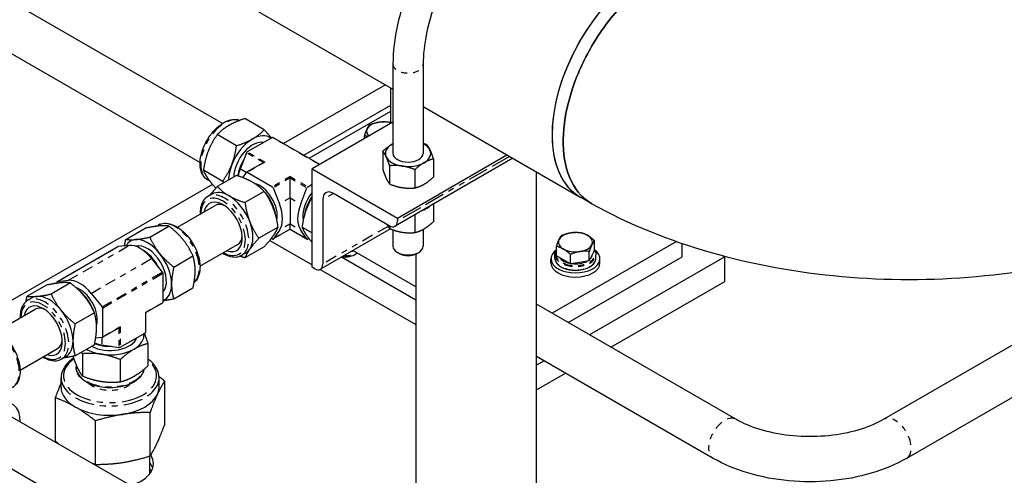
# Model space of a CAD drawing. Header units: inches. Extents: x 3 to 360, y 8 to 227.
# Tile 47 of 98: x 87 to 103, y 118 to 126. Entities that reach past the tile are written whole.
import ezdxf

# ---------------------------------------------------------------- set-up
doc = ezdxf.new("R2010")
doc.units = ezdxf.units.IN
doc.header["$LTSCALE"] = 10.666667
doc.header["$MEASUREMENT"] = 0
doc.linetypes.add('DOUBLE_DASH_DOUBLE_DOT', pattern=[0.74, 0.24, -0.06, 0.24, -0.06, 0.01, -0.06, 0.01, -0.06])
doc.layers.get('0').update_dxf_attribs({"lineweight": 25})
doc.layers.add('PHANTOM', color=7, linetype='DOUBLE_DASH_DOUBLE_DOT', lineweight=25)

msp = doc.modelspace()

# ---------------------------------------------------------------- linework, layer by layer
for p, q in [((86.123, 126.685), (90.433, 124.197)), ((89.903, 126.7), (93.256, 124.764)), ((85.373, 126.252), (90.058, 123.547)), ((93.256, 125.177), (93.256, 123.697)), ((93.756, 125.177), (93.756, 123.697)), ((93.131, 124.836), (91.443, 123.862)), ((93.22, 124.195), (93.22, 124.785)), ((91.778, 123.669), (93.22, 124.501)), ((91.867, 123.618), (93.22, 124.399)), ((93.756, 124.475), (96.359, 122.973)), ((91.121, 124.091), (90.802, 124.275)), ((93.256, 124.216), (91.915, 123.442)), ((90.662, 123.826), (90.343, 124.01)), ((91.256, 123.963), (90.838, 123.722)), ((92.043, 123.515), (91.266, 123.964)), ((92.785, 123.943), (92.785, 123.992)), ((90.826, 123.707), (90.722, 123.438)), ((93.088, 123.734), (93.088, 123.432)), ((95.243, 123.617), (93.29, 122.489)), ((93.33, 122.625), (95.145, 123.673)), ((93.925, 123.605), (93.925, 123.302)), ((90.432, 123.234), (90.113, 123.418)), ((91.112, 123.548), (90.828, 123.385)), ((91.915, 121.809), (91.915, 123.442)), ((91.915, 123.442), (93.33, 122.625)), ((93.2, 123.493), (93.2, 123.19)), ((93.618, 123.428), (93.618, 123.125)), ((90.22, 123.237), (90.186, 123.257)), ((90.662, 123.331), (90.343, 123.147)), ((90.765, 123.295), (90.826, 123.383)), ((90.838, 123.384), (91.256, 123.143)), ((91.549, 123.312), (91.549, 123.29)), ((91.549, 122.96), (91.549, 123.29)), ((95.636, 114.557), (95.636, 123.39)), ((90.265, 123.181), (85.475, 120.416)), ((91.268, 123.127), (91.373, 122.858)), ((91.726, 122.858), (91.83, 123.127)), ((91.843, 123.143), (91.915, 123.185)), ((90.255, 123.022), (90.186, 122.982)), ((91.121, 123.066), (90.802, 122.882)), ((91.549, 122.96), (91.549, 122.527)), ((92.092, 122.931), (92.092, 121.862)), ((93.195, 122.498), (92.269, 123.033)), ((96.547, 122.865), (96.361, 122.971)), ((89.681, 122.474), (90.305, 122.834)), ((93.925, 122.855), (93.925, 122.561)), ((93.33, 122.625), (93.33, 122.576)), ((93.618, 122.679), (93.618, 122.384)), ((88.825, 122.271), (89.145, 122.455)), ((89.223, 122.307), (89.542, 122.491)), ((89.332, 122.488), (89.366, 122.508)), ((91.351, 122.474), (91.031, 122.29)), ((91.549, 122.438), (91.549, 122.527)), ((91.549, 122.438), (91.549, 122.438)), ((91.748, 122.474), (91.915, 122.378)), ((93.213, 122.444), (92.053, 121.775)), ((93.2, 122.496), (93.2, 122.449)), ((106.969, 122.502), (101.395, 119.284)), ((91.256, 122.275), (91.238, 122.286)), ((91.549, 122.438), (91.266, 122.274)), ((91.373, 122.425), (91.268, 122.276)), ((91.549, 122.438), (91.833, 122.274)), ((91.83, 122.276), (91.726, 122.425)), ((91.861, 122.286), (91.843, 122.275)), ((93.256, 122.428), (93.256, 122.156)), ((93.756, 122.437), (93.756, 122.156)), ((87.692, 121.574), (88.696, 122.153)), ((88.879, 122.17), (88.699, 122.154)), ((90.056, 121.824), (90.68, 122.184)), ((91.121, 122.148), (90.802, 121.963)), ((91.213, 122.254), (91.915, 121.848)), ((97.958, 122.235), (95.894, 121.044)), ((95.967, 121.997), (95.967, 122.155)), ((96.595, 122.094), (96.595, 122.252)), ((98.048, 121.981), (98.048, 122.204)), ((89.436, 121.729), (89.255, 121.953)), ((89.621, 121.812), (89.94, 121.996)), ((90.818, 122.047), (90.749, 122.007)), ((93.636, 121.263), (92.401, 121.976)), ((93.636, 121.481), (92.59, 122.085)), ((93.365, 122.033), (93.33, 122.053)), ((93.636, 122.027), (93.636, 114.557)), ((93.648, 122.033), (93.683, 122.053)), ((95.875, 121.879), (95.875, 121.949)), ((95.941, 121.958), (95.941, 122.016)), ((96.082, 121.93), (95.967, 121.997)), ((96.159, 120.891), (98.048, 121.981)), ((96.197, 121.864), (96.197, 122.022)), ((96.511, 121.913), (96.511, 122.071)), ((96.553, 122.003), (96.511, 121.913)), ((98.756, 121.981), (96.513, 120.687)), ((96.595, 122.094), (96.553, 122.003)), ((96.621, 121.958), (96.621, 122.016)), ((96.687, 121.879), (96.687, 121.949)), ((98.724, 122), (98.756, 121.981)), ((98.756, 121.573), (98.756, 121.981)), ((107.662, 122.036), (101.77, 118.635)), ((91.958, 121.784), (91.915, 121.809)), ((96.197, 121.864), (96.082, 121.93)), ((96.354, 121.888), (96.197, 121.864)), ((96.511, 121.913), (96.354, 121.888)), ((89.443, 121.228), (89.443, 121.71)), ((92.047, 121.772), (93.636, 120.855)), ((87.51, 121.511), (87.19, 121.327)), ((87.907, 121.547), (87.588, 121.363)), ((87.688, 121.543), (87.688, 121.564)), ((87.695, 121.574), (87.875, 121.591)), ((89.621, 121.281), (89.94, 121.466)), ((96.866, 120.482), (98.756, 121.573)), ((87.271, 121.299), (87.202, 121.259)), ((88.251, 121.374), (88.432, 121.149)), ((89.155, 121.056), (89.439, 121.219)), ((98.942, 119.284), (95.636, 121.193)), ((86.697, 120.751), (87.321, 121.111)), ((88.305, 121.052), (87.986, 120.868)), ((88.439, 121.131), (88.439, 120.649)), ((89.155, 121.056), (89.15, 121.059)), ((89.155, 121.056), (89.155, 120.728)), ((88.718, 120.803), (88.435, 120.64)), ((88.732, 120.479), (89.15, 120.72)), ((88.305, 120.522), (87.986, 120.337)), ((88.432, 120.639), (88.326, 120.629)), ((88.428, 120.52), (88.713, 120.476)), ((89.193, 120.54), (89.193, 120.171)), ((87.072, 120.101), (87.696, 120.461)), ((87.834, 120.325), (87.765, 120.285)), ((88.106, 120.372), (88.106, 120.003)), ((98.567, 118.635), (95.636, 120.327)), ((88.003, 120.187), (88.003, 120.147)), ((88.733, 120.275), (88.733, 119.906)), ((95.763, 120.254), (95.636, 120.181)), ((95.636, 119.772), (96.116, 120.049)), ((87.753, 119.819), (87.753, 119.973)), ((89.378, 119.819), (89.378, 119.973)), ((89.471, 119.198), (89.471, 119.921)), ((87.659, 118.918), (87.659, 119.641)), ((86.826, 119.388), (89.525, 117.83)), ((89.229, 118.675), (89.229, 119.398)), ((88.322, 118.535), (88.322, 119.258)), ((86.451, 118.739), (89.15, 117.18)), ((89.223, 118.38), (89.223, 118.673))]:
    msp.add_line(p, q)
for centre, major_axis, start_param, end_param in [((97.484, 124.921), (-1.125, -1.949), 3.145344, 6.285518), ((97.484, 124.921), (1.125, 1.949), 0.003752, 2.356194), ((93.099, 124.061), (-0.281, 0), 6.021386, 6.787822), ((93.099, 124.061), (-0.281, 0), 4.974188, 6.021386), ((93.099, 124.061), (-0.281, 0), 4.266813, 4.974188), ((90.927, 123.478), (-0.281, -0.487), 3.926991, 4.974188), ((90.927, 123.478), (0.281, 0.487), 6.195181, 7.068583), ((91.256, 123.947), (0.01, 0.0173), 0, 0.785398), ((97.484, 124.921), (-1.125, -1.949), 5.497787, 6.285518), ((90.932, 123.475), (0.224, 0.388), 0.180677, 2.323211), ((93.506, 123.697), (-0.375, 0), 5.497787, 6.544985), ((93.506, 123.697), (-0.375, 0), 5.442117, 5.497787), ((93.506, 123.697), (0.375, 0), 0.261799, 0.841069), ((93.506, 123.697), (0.375, 0), 5.497787, 6.544985), ((90.994, 123.44), (0.225, 0.391), 1.518938, 2.174157), ((90.838, 123.706), (-0.01, -0.0173), 3.926991, 4.974188), ((93.506, 123.697), (-0.375, 0), 0.261799, 1.308997), ((93.506, 123.697), (0.25, 0), 3.141593, 6.283185), ((90.927, 123.478), (-0.281, -0.487), 4.974188, 5.484881), ((91.047, 123.409), (-0.266, -0.46), 4.974188, 5.212157), ((91.132, 123.537), (-0.0283, 0), 4.712389, 5.497787), ((93.506, 123.697), (0.375, 0), 4.45059, 5.497787), ((90.838, 123.367), (-0.01, 0.0173), 5.497787, 6.544985), ((91.047, 122.829), (0.205, -0.356), 0.558161, 2.664866), ((91.256, 123.126), (0.01, -0.0173), 1.308997, 2.356194), ((91.843, 123.126), (0.01, 0.0173), 0.785398, 1.832596), ((90.439, 122.478), (-0.225, 0.39), 2.555907, 6.868871), ((90.537, 122.535), (-0.281, 0.487), 5.497787, 6.283185), ((90.537, 122.535), (-0.281, 0.487), 4.45059, 5.497787), ((90.994, 122.799), (-0.225, 0.391), 4.093382, 5.061017), ((92.051, 122.829), (0.205, 0.356), 1.272428, 2.583432), ((92.104, 122.799), (-0.225, -0.391), 4.560908, 5.331396), ((92.269, 122.829), (-0.125, 0.217), 5.497787, 7.068583), ((90.492, 122.509), (-0.187, 0.325), 5.593368, 6.283185), ((91.047, 122.829), (0.266, -0.46), 0.261799, 1.308997), ((92.051, 122.829), (-0.266, -0.46), 4.974188, 6.021386), ((90.537, 122.535), (0.281, -0.487), 0.261799, 1.308997), ((93.195, 122.654), (0.095, -0.165), 5.497787, 7.068583), ((89.188, 121.756), (-0.281, 0.487), 4.974188, 6.021386), ((90.492, 122.509), (0.187, -0.325), 0, 0.689817), ((91.256, 122.291), (0.01, -0.0173), 5.497787, 6.544985), ((91.843, 122.291), (-0.01, -0.0173), 6.021386, 7.068583), ((96.281, 122.224), (-0.281, 0), 4.974188, 6.021386), ((96.281, 122.224), (-0.281, 0), 3.926991, 4.974188), ((96.281, 122.224), (0.281, 0), 6.021386, 7.068583), ((88.706, 122.136), (-0.01, 0.0173), 6.021386, 6.283185), ((89.188, 121.756), (-0.281, 0.487), 6.021386, 6.606184), ((89.067, 121.686), (-0.266, 0.46), 4.974188, 6.021386), ((89.182, 121.753), (0.224, -0.388), 0.180677, 3.002878), ((93.506, 122.156), (0.25, 0), 3.141593, 6.283185), ((96.281, 122.224), (-0.281, 0), 6.021386, 7.068583), ((96.281, 122.224), (0.281, 0), 4.974188, 6.021386), ((89.12, 121.717), (0.225, -0.391), 1.518938, 2.354686), ((89.188, 121.756), (-0.281, 0.487), 3.926991, 4.974188), ((90.537, 122.535), (0.281, -0.487), 0, 0.261799), ((92.659, 122.478), (-0.225, -0.39), 0.508029, 0.585686), ((93.506, 122.115), (0.2, 0), 3.926991, 5.497787), ((96.281, 121.949), (0.406, 0), 2.454875, 6.969903), ((96.281, 122.026), (-0.281, 0), 0.366842, 1.203954), ((96.281, 122.224), (0.281, 0), 3.926991, 4.974188), ((96.281, 122.026), (0.281, 0), 5.769337, 6.273435), ((91.958, 121.939), (0.095, -0.165), 5.497787, 7.068583), ((96.281, 121.879), (0.406, 0), 3.141593, 6.283185), ((96.281, 122.026), (0.281, 0), 4.483652, 5.464725), ((89.429, 121.719), (-0.01, 0.0173), 3.926991, 4.974188), ((87.702, 121.556), (-0.01, 0.0173), 6.021386, 7.068583), ((88.063, 121.107), (-0.266, 0.46), 4.974188, 6.021386), ((88.063, 121.107), (0.205, -0.356), 0.476726, 2.583432), ((89.188, 121.756), (0.281, -0.487), 6.195181, 7.068583), ((87.553, 120.812), (-0.281, 0.487), 6.021386, 6.283185), ((87.553, 120.812), (-0.281, 0.487), 4.974188, 6.021386), ((88.01, 121.076), (-0.225, 0.391), 4.363761, 5.331396), ((87.455, 120.755), (-0.225, 0.39), 2.555907, 6.868871), ((87.508, 120.786), (-0.187, 0.325), 5.593368, 6.283185), ((88.425, 121.139), (0.01, -0.0173), 0.785398, 1.832596), ((89.429, 121.237), (0.01, -0.0173), 0, 0.785398), ((87.553, 120.812), (-0.281, 0.487), 3.926991, 4.974188), ((88.718, 120.826), (0.0141, 0.0245), 3.926991, 4.712389), ((88.425, 120.657), (0.01, -0.0173), 6.021386, 7.068583), ((88.565, 120.678), (0.562, 0), 5.497787, 6.37119), ((89.135, 120.728), (0.02, 0), 5.497787, 6.283185), ((87.508, 120.786), (0.187, -0.325), 0, 0.689817), ((87.553, 120.812), (0.281, -0.487), 0, 0.785398), ((88.565, 120.684), (0.448, 0), 3.959974, 6.102509), ((88.565, 120.756), (-0.451, 0), 0.967436, 1.622654), ((88.565, 120.817), (0.531, 0), 4.212621, 4.45059), ((88.718, 120.487), (0.02, 0), 4.45059, 5.497787), ((88.565, 120.678), (0.562, 0), 3.939897, 4.45059), ((88.565, 120.678), (0.562, 0), 4.45059, 5.497787), ((88.565, 119.819), (-0.813, 0), 0, 0.785398), ((88.565, 119.819), (0.812, 0), 4.974188, 6.021386), ((88.565, 119.819), (0.812, 0), 6.021386, 6.283185), ((88.565, 119.819), (0.812, 0), 3.926991, 4.974188), ((88.565, 118.548), (0.719, 0), 5.214979, 6.637902), ((88.565, 118.394), (0.719, 0), 0.185525, 0.415827)]:
    msp.add_ellipse(centre, major_axis=major_axis, ratio=0.57735, start_param=start_param, end_param=end_param)
for points, knots in [([(97.251, 127.654), (97.233, 127.746), (97.209, 127.834), (97.105, 128.118), (96.995, 128.295), (96.72, 128.551), (96.564, 128.638), (96.225, 128.733), (96.042, 128.741), (95.65, 128.684), (95.439, 128.61), (95.013, 128.385), (94.798, 128.229), (94.392, 127.854), (94.202, 127.635), (93.865, 127.159), (93.718, 126.902), (93.48, 126.372), (93.389, 126.1), (93.282, 125.608), (93.256, 125.387), (93.256, 125.177)], [0.201313, 0.201313, 0.201313, 0.201313, 0.335233, 0.335233, 0.653322, 0.653322, 0.932379, 0.932379, 1.212807, 1.212807, 1.528387, 1.528387, 1.863088, 1.863088, 2.197497, 2.197497, 2.529747, 2.529747, 2.862052, 2.862052, 3.141593, 3.141593, 3.141593, 3.141593]), ([(96.399, 128.146), (96.34, 128.18), (96.276, 128.204), (96.071, 128.242), (95.912, 128.23), (95.584, 128.125), (95.423, 128.045), (95.101, 127.827), (94.939, 127.688), (94.63, 127.364), (94.483, 127.178), (94.222, 126.776), (94.108, 126.56), (93.924, 126.124), (93.855, 125.903), (93.775, 125.511), (93.756, 125.337), (93.756, 125.177)], [0.785398, 0.785398, 0.785398, 0.785398, 0.986429, 0.986429, 1.353082, 1.353082, 1.657473, 1.657473, 1.959389, 1.959389, 2.264674, 2.264674, 2.571887, 2.571887, 2.878596, 2.878596, 3.141593, 3.141593, 3.141593, 3.141593]), ([(96.554, 122.861), (96.487, 122.899), (96.425, 122.947), (96.248, 123.134), (96.16, 123.313), (96.073, 123.726), (96.067, 123.955), (96.131, 124.448), (96.201, 124.713), (96.406, 125.225), (96.538, 125.473), (96.843, 125.925), (97.016, 126.129), (97.351, 126.443), (97.51, 126.562), (97.669, 126.654), (97.828, 126.746), (97.987, 126.81), (98.322, 126.884), (98.495, 126.88), (98.691, 126.816), (98.734, 126.798), (98.774, 126.776)], [-28.905007, -28.905007, -28.905007, -28.905007, -27.96705, -27.96705, -25.860951, -25.860951, -23.902752, -23.902752, -21.898851, -21.898851, -19.964957, -19.964957, -18.06363, -18.06363, -16.488655, -16.488655, -16.488655, -14.91368, -14.91368, -13.011339, -13.011339, -12.445232, -12.445232, -12.445232, -12.445232]), ([(98.774, 126.776), (98.734, 126.798), (98.691, 126.816), (98.495, 126.88), (98.322, 126.884), (97.987, 126.81), (97.828, 126.746), (97.669, 126.654), (97.51, 126.562), (97.351, 126.443), (97.016, 126.129), (96.843, 125.925), (96.538, 125.473), (96.406, 125.225), (96.201, 124.713), (96.131, 124.448), (96.067, 123.955), (96.073, 123.726), (96.16, 123.313), (96.248, 123.134), (96.425, 122.947), (96.487, 122.899), (96.554, 122.861)], [12.445232, 12.445232, 12.445232, 12.445232, 13.011339, 13.011339, 14.91368, 14.91368, 16.488655, 16.488655, 16.488655, 18.06363, 18.06363, 19.964957, 19.964957, 21.898851, 21.898851, 23.902752, 23.902752, 25.860951, 25.860951, 27.96705, 27.96705, 28.905007, 28.905007, 28.905007, 28.905007]), ([(90.186, 123.257), (90.156, 123.274), (90.13, 123.299), (90.089, 123.361), (90.074, 123.4), (90.057, 123.487), (90.056, 123.537), (90.066, 123.643), (90.079, 123.698), (90.117, 123.809), (90.142, 123.864), (90.202, 123.968), (90.237, 124.016), (90.314, 124.104), (90.355, 124.142), (90.442, 124.205), (90.487, 124.228), (90.575, 124.258), (90.619, 124.264), (90.68, 124.257), (90.699, 124.253), (90.717, 124.246)], [0.785398, 0.785398, 0.785398, 0.785398, 1.066967, 1.066967, 1.368793, 1.368793, 1.696303, 1.696303, 2.028358, 2.028358, 2.3585, 2.3585, 2.687723, 2.687723, 3.017885, 3.017885, 3.349946, 3.349946, 3.677172, 3.677172, 3.83222, 3.83222, 3.83222, 3.83222]), ([(90.186, 122.982), (90.156, 122.964), (90.13, 122.939), (90.089, 122.877), (90.074, 122.839), (90.06, 122.764), (90.057, 122.728), (90.058, 122.691)], [2.3561945, 2.3561945, 2.3561945, 2.3561945, 2.6377633, 2.6377633, 2.9395893, 2.9395893, 3.1772427, 3.1772427, 3.1772427, 3.1772427]), ([(93.749, 122.754), (93.757, 122.757), (93.764, 122.76), (93.806, 122.779), (93.837, 122.798), (93.862, 122.819)], [4.5265954, 4.5265954, 4.5265954, 4.5265954, 4.5926556, 4.5926556, 4.896973, 4.896973, 4.896973, 4.896973]), ([(96.554, 122.861), (97.167, 122.52), (97.832, 122.253), (99.226, 121.854), (99.956, 121.722), (101.439, 121.589), (102.191, 121.589), (103.674, 121.722), (104.403, 121.854), (105.798, 122.253), (106.462, 122.52), (107.075, 122.861)], [0.017965, 0.017965, 0.017965, 0.017965, 0.324938, 0.324938, 0.631912, 0.631912, 0.938885, 0.938885, 1.245858, 1.245858, 1.552831, 1.552831, 1.552831, 1.552831]), ([(89.366, 122.508), (89.396, 122.526), (89.43, 122.535), (89.505, 122.54), (89.545, 122.533), (89.63, 122.505), (89.674, 122.481), (89.76, 122.419), (89.802, 122.38), (89.879, 122.292), (89.914, 122.243), (89.974, 122.139), (89.998, 122.084), (90.036, 121.974), (90.048, 121.919), (90.059, 121.813), (90.057, 121.762), (90.038, 121.671), (90.022, 121.63), (89.986, 121.58), (89.972, 121.566), (89.957, 121.554)], [3.926991, 3.926991, 3.926991, 3.926991, 4.20856, 4.20856, 4.510386, 4.510386, 4.837896, 4.837896, 5.16995, 5.16995, 5.500093, 5.500093, 5.829316, 5.829316, 6.159478, 6.159478, 6.491538, 6.491538, 6.818765, 6.818765, 6.973813, 6.973813, 6.973813, 6.973813]), ([(90.433, 122.042), (90.466, 122.022), (90.498, 122.006), (90.575, 121.98), (90.619, 121.975), (90.692, 121.982), (90.722, 121.992), (90.749, 122.007)], [4.6767389, 4.6767389, 4.6767389, 4.6767389, 4.9207421, 4.9207421, 5.2479688, 5.2479688, 5.4977871, 5.4977871, 5.4977871, 5.4977871]), ([(92.414, 121.983), (92.426, 121.98), (92.438, 121.979), (92.489, 121.976), (92.529, 121.982), (92.602, 122.007), (92.634, 122.022), (92.665, 122.042)], [5.6818583, 5.6818583, 5.6818583, 5.6818583, 5.7793559, 5.7793559, 6.081182, 6.081182, 6.3188354, 6.3188354, 6.3188354, 6.3188354]), ([(95.941, 122.016), (95.941, 122.025), (95.942, 122.035), (95.946, 122.054), (95.95, 122.063), (95.958, 122.079), (95.962, 122.087), (95.967, 122.094)], [5.4977871, 5.4977871, 5.4977871, 5.4977871, 5.6339103, 5.6339103, 5.7700334, 5.7700334, 5.8817789, 5.8817789, 5.8817789, 5.8817789]), ([(95.941, 121.958), (95.941, 121.937), (95.946, 121.917), (95.968, 121.876), (95.984, 121.857), (96.026, 121.823), (96.052, 121.807), (96.111, 121.782), (96.144, 121.773), (96.214, 121.76), (96.25, 121.757), (96.322, 121.757), (96.358, 121.761), (96.427, 121.775), (96.459, 121.786), (96.517, 121.812), (96.543, 121.828), (96.584, 121.864), (96.599, 121.884), (96.617, 121.923), (96.621, 121.941), (96.621, 121.958)], [0.785398, 0.785398, 0.785398, 0.785398, 1.085068, 1.085068, 1.397459, 1.397459, 1.72196, 1.72196, 2.047701, 2.047701, 2.372462, 2.372462, 2.696827, 2.696827, 3.021672, 3.021672, 3.347482, 3.347482, 3.671405, 3.671405, 3.926991, 3.926991, 3.926991, 3.926991]), ([(96.595, 122.094), (96.598, 122.089), (96.602, 122.083), (96.615, 122.058), (96.621, 122.037), (96.621, 122.016)], [1.9716277, 1.9716277, 1.9716277, 1.9716277, 2.0552779, 2.0552779, 2.3561945, 2.3561945, 2.3561945, 2.3561945]), ([(87.202, 121.259), (87.172, 121.242), (87.146, 121.217), (87.105, 121.154), (87.09, 121.116), (87.076, 121.041), (87.073, 121.006), (87.074, 120.969)], [2.3561945, 2.3561945, 2.3561945, 2.3561945, 2.6377633, 2.6377633, 2.9395893, 2.9395893, 3.1772427, 3.1772427, 3.1772427, 3.1772427]), ([(86.414, 120.8), (86.435, 120.809), (86.459, 120.813), (86.521, 120.817), (86.561, 120.811), (86.646, 120.782), (86.69, 120.758), (86.776, 120.696), (86.818, 120.657), (86.895, 120.569), (86.93, 120.52), (86.99, 120.416), (87.014, 120.361), (87.052, 120.251), (87.064, 120.196), (87.075, 120.09), (87.073, 120.039), (87.055, 119.948), (87.038, 119.907), (86.994, 119.848), (86.971, 119.827), (86.944, 119.811)], [0.880169, 0.880169, 0.880169, 0.880169, 1.066967, 1.066967, 1.368793, 1.368793, 1.696303, 1.696303, 2.028358, 2.028358, 2.3585, 2.3585, 2.687723, 2.687723, 3.017885, 3.017885, 3.349946, 3.349946, 3.677172, 3.677172, 3.926991, 3.926991, 3.926991, 3.926991]), ([(87.449, 120.319), (87.482, 120.299), (87.514, 120.283), (87.591, 120.258), (87.635, 120.252), (87.708, 120.26), (87.738, 120.269), (87.765, 120.285)], [4.6767389, 4.6767389, 4.6767389, 4.6767389, 4.9207421, 4.9207421, 5.2479688, 5.2479688, 5.4977871, 5.4977871, 5.4977871, 5.4977871]), ([(87.96, 120.299), (87.936, 120.283), (87.913, 120.266), (87.843, 120.204), (87.805, 120.155), (87.762, 120.06), (87.753, 120.017), (87.753, 119.973)], [3.7352254, 3.7352254, 3.7352254, 3.7352254, 3.8720544, 3.8720544, 4.1974439, 4.1974439, 4.4505896, 4.4505896, 4.4505896, 4.4505896]), ([(89.378, 119.973), (89.378, 120.024), (89.365, 120.074), (89.315, 120.17), (89.277, 120.215), (89.217, 120.266), (89.205, 120.275), (89.193, 120.284)], [1.3089969, 1.3089969, 1.3089969, 1.3089969, 1.600864, 1.600864, 1.9091537, 1.9091537, 1.9821674, 1.9821674, 1.9821674, 1.9821674]), ([(89.125, 120.112), (89.121, 120.089), (89.114, 120.067), (89.086, 120.011), (89.06, 119.979), (88.993, 119.92), (88.95, 119.894), (88.853, 119.85), (88.799, 119.834), (88.684, 119.811), (88.624, 119.805), (88.504, 119.806), (88.444, 119.811), (88.33, 119.834), (88.276, 119.851), (88.179, 119.895), (88.136, 119.921), (88.066, 119.983), (88.039, 120.018), (88.01, 120.085), (88.003, 120.116), (88.003, 120.147)], [4.021761, 4.021761, 4.021761, 4.021761, 4.20856, 4.20856, 4.510386, 4.510386, 4.837896, 4.837896, 5.16995, 5.16995, 5.500093, 5.500093, 5.829316, 5.829316, 6.159478, 6.159478, 6.491538, 6.491538, 6.818765, 6.818765, 7.068583, 7.068583, 7.068583, 7.068583]), ([(87.072, 119.246), (87.073, 119.284), (87.071, 119.32), (87.055, 119.399), (87.038, 119.44), (86.994, 119.499), (86.971, 119.521), (86.944, 119.536)], [7.8183315, 7.8183315, 7.8183315, 7.8183315, 8.0623348, 8.0623348, 8.3895614, 8.3895614, 8.6393798, 8.6393798, 8.6393798, 8.6393798]), ([(101.395, 119.284), (101.289, 119.223), (101.161, 119.167), (100.874, 119.075), (100.713, 119.04), (100.376, 118.998), (100.199, 118.991), (99.85, 119.008), (99.678, 119.031), (99.359, 119.104), (99.212, 119.153), (99.034, 119.234), (98.986, 119.258), (98.942, 119.284)], [0, 0, 0, 0, 0.282348, 0.282348, 0.571516, 0.571516, 0.865943, 0.865943, 1.1614, 1.1614, 1.453349, 1.453349, 1.570796, 1.570796, 1.570796, 1.570796]), ([(101.77, 118.635), (101.593, 118.532), (101.394, 118.45), (100.971, 118.325), (100.745, 118.283), (100.286, 118.241), (100.051, 118.241), (99.592, 118.283), (99.367, 118.325), (98.943, 118.45), (98.744, 118.532), (98.567, 118.635)], [6.283185, 6.283185, 6.283185, 6.283185, 6.597345, 6.597345, 6.911504, 6.911504, 7.225663, 7.225663, 7.539822, 7.539822, 7.853982, 7.853982, 7.853982, 7.853982])]:
    msp.add_open_spline(points, degree=3, knots=knots)
for points, weights in [([(90.802, 124.275), (90.643, 124.225), (90.537, 124.163)], [1, 1.0379548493, 1]), ([(90.537, 124.163), (90.43, 124.102), (90.343, 124.01)], [1, 1.0379548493, 1]), ([(90.927, 123.938), (91.034, 123.999), (91.121, 124.091)], [1, 1.0379548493, 1]), ([(91.121, 124.091), (91.192, 124.012), (91.238, 123.953)], [1, 1.02725106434, 1.01537034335]), ([(92.785, 123.992), (92.807, 124.061), (92.827, 124.103)], [1, 1.0379548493, 1]), ([(92.827, 124.103), (92.846, 124.145), (92.869, 124.173)], [1, 1.0379548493, 1]), ([(92.869, 124.173), (92.953, 124.207), (93.026, 124.218)], [1, 1.0379548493, 1]), ([(93.026, 124.218), (93.099, 124.229), (93.183, 124.222)], [1, 1.0379548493, 1]), ([(93.183, 124.222), (93.202, 124.217), (93.22, 124.211)], [1, 1.01157589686, 1.01609069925]), ([(90.343, 124.01), (90.245, 123.872), (90.192, 123.735)], [1, 1.0379548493, 1]), ([(90.662, 123.826), (90.82, 123.876), (90.927, 123.938)], [1, 1.0379548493, 1]), ([(92.839, 123.975), (92.813, 123.985), (92.785, 123.992)], [1.01883190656, 1.01731563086, 1]), ([(90.583, 123.509), (90.636, 123.647), (90.662, 123.826)], [1, 1.0379548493, 1]), ([(93.088, 123.734), (93.17, 123.809), (93.241, 123.85)], [1.10906450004, 1.0930923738, 1]), ([(93.241, 123.85), (93.249, 123.854), (93.256, 123.858)], [1, 1.0091645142, 1.01758161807]), ([(93.756, 123.867), (93.784, 123.858), (93.813, 123.846)], [1.09545875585, 1.10489250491, 1.10906450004]), ([(93.813, 123.846), (93.843, 123.809), (93.869, 123.753)], [1.10906450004, 1.0930923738, 1]), ([(93.869, 123.753), (93.895, 123.697), (93.925, 123.605)], [1, 1.0930923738, 1.10906450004]), ([(90.192, 123.735), (90.139, 123.597), (90.113, 123.418)], [1, 1.0379548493, 1]), ([(93.144, 123.641), (93.118, 123.697), (93.088, 123.734)], [1, 1.0930923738, 1.10906450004]), ([(93.2, 123.493), (93.17, 123.585), (93.144, 123.641)], [1.10906450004, 1.0930923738, 1]), ([(93.925, 123.605), (93.843, 123.585), (93.771, 123.544)], [1.10906450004, 1.0930923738, 1]), ([(90.113, 123.418), (90.139, 123.351), (90.192, 123.275)], [1, 1.0379548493, 1]), ([(90.432, 123.234), (90.529, 123.372), (90.583, 123.509)], [1, 1.0379548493, 1]), ([(93.088, 123.432), (93.118, 123.339), (93.144, 123.283)], [1.10906450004, 1.0930923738, 1]), ([(93.409, 123.488), (93.312, 123.503), (93.2, 123.493)], [1, 1.0930923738, 1.10906450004]), ([(93.618, 123.428), (93.506, 123.473), (93.409, 123.488)], [1.10906450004, 1.0930923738, 1]), ([(93.771, 123.544), (93.7, 123.503), (93.618, 123.428)], [1, 1.0930923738, 1.10906450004]), ([(90.192, 123.275), (90.239, 123.209), (90.318, 123.119)], [1, 1.0331058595, 1.00845899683]), ([(90.927, 123.219), (90.82, 123.281), (90.662, 123.331)], [1, 1.0379548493, 1]), ([(93.144, 123.283), (93.17, 123.227), (93.2, 123.19)], [1, 1.0930923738, 1.10906450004]), ([(93.771, 123.186), (93.843, 123.227), (93.925, 123.302)], [1, 1.0930923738, 1.10906450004]), ([(90.22, 123.002), (90.268, 123.064), (90.343, 123.147)], [1.01375847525, 1.02892942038, 1]), ([(90.343, 123.147), (90.43, 123.055), (90.537, 122.994)], [1, 1.0379548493, 1]), ([(90.453, 123.211), (90.443, 123.222), (90.432, 123.234)], [1.00719833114, 1.00402627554, 1]), ([(91.121, 123.066), (91.034, 123.158), (90.927, 123.219)], [1, 1.0379548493, 1]), ([(93.2, 123.19), (93.312, 123.145), (93.409, 123.13)], [1.10906450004, 1.0930923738, 1]), ([(93.409, 123.13), (93.506, 123.115), (93.618, 123.125)], [1, 1.0930923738, 1.10906450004]), ([(93.618, 123.125), (93.7, 123.145), (93.771, 123.186)], [1.10906450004, 1.0930923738, 1]), ([(90.537, 122.994), (90.643, 122.932), (90.802, 122.882)], [1, 1.0379548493, 1]), ([(91.271, 122.791), (91.218, 122.928), (91.121, 123.066)], [1, 1.0379548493, 1]), ([(91.915, 122.971), (91.862, 122.882), (91.827, 122.791)], [1.01710840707, 1.02493302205, 1]), ([(90.802, 122.882), (90.828, 122.703), (90.881, 122.565)], [1, 1.0379548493, 1]), ([(91.351, 122.474), (91.325, 122.653), (91.271, 122.791)], [1, 1.0379548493, 1]), ([(91.827, 122.791), (91.774, 122.653), (91.748, 122.474)], [1, 1.0379548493, 1]), ([(89.379, 122.494), (89.287, 122.485), (89.145, 122.455)], [1, 1.0379548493, 1]), ([(89.542, 122.491), (89.471, 122.502), (89.379, 122.494)], [1, 1.0379548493, 1]), ([(89.777, 122.264), (89.684, 122.379), (89.542, 122.491)], [1, 1.0379548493, 1]), ([(90.881, 122.565), (90.934, 122.428), (91.031, 122.29)], [1, 1.0379548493, 1]), ([(91.271, 122.331), (91.325, 122.407), (91.351, 122.474)], [1, 1.0379548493, 1]), ([(91.748, 122.474), (91.774, 122.407), (91.827, 122.331)], [1, 1.0379548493, 1]), ([(93.154, 122.522), (93.175, 122.48), (93.2, 122.449)], [1.03002465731, 1.09586785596, 1.10906450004]), ([(93.2, 122.449), (93.312, 122.404), (93.409, 122.389)], [1.10906450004, 1.0930923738, 1]), ([(93.618, 122.384), (93.7, 122.404), (93.771, 122.445)], [1.10906450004, 1.0930923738, 1]), ([(93.771, 122.445), (93.843, 122.486), (93.925, 122.561)], [1, 1.0930923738, 1.10906450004]), ([(88.989, 122.268), (89.081, 122.276), (89.223, 122.307)], [1, 1.0379548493, 1]), ([(89.223, 122.307), (89.294, 122.153), (89.386, 122.039)], [1, 1.0379548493, 1]), ([(91.031, 122.29), (90.934, 122.182), (90.881, 122.106)], [1, 1.0379548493, 1]), ([(91.121, 122.148), (91.218, 122.256), (91.271, 122.331)], [1, 1.0379548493, 1]), ([(91.827, 122.331), (91.862, 122.281), (91.915, 122.219)], [1, 1.02493302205, 1.01710840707]), ([(93.409, 122.389), (93.506, 122.374), (93.618, 122.384)], [1, 1.0930923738, 1.10906450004]), ([(96.009, 122.266), (96.028, 122.308), (96.051, 122.336)], [1, 1.0379548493, 1]), ([(96.051, 122.336), (96.135, 122.37), (96.208, 122.381)], [1, 1.0379548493, 1]), ([(96.208, 122.381), (96.281, 122.392), (96.365, 122.385)], [1, 1.0379548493, 1]), ([(96.365, 122.385), (96.426, 122.37), (96.48, 122.339)], [1, 1.0379548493, 1]), ([(96.48, 122.339), (96.533, 122.308), (96.595, 122.252)], [1, 1.0379548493, 1]), ([(88.805, 122.164), (88.813, 122.214), (88.825, 122.271)], [1.01706142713, 1.01294744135, 1]), ([(88.825, 122.271), (88.896, 122.26), (88.989, 122.268)], [1, 1.0379548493, 1]), ([(89.94, 121.996), (89.869, 122.149), (89.777, 122.264)], [1, 1.0379548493, 1]), ([(95.967, 122.155), (95.989, 122.224), (96.009, 122.266)], [1, 1.0379548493, 1]), ([(96.082, 122.109), (96.028, 122.14), (95.967, 122.155)], [1, 1.0379548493, 1]), ([(96.553, 122.182), (96.533, 122.14), (96.511, 122.071)], [1, 1.0379548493, 1]), ([(96.595, 122.252), (96.572, 122.224), (96.553, 122.182)], [1, 1.0379548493, 1]), ([(89.386, 122.039), (89.479, 121.924), (89.621, 121.812)], [1, 1.0379548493, 1]), ([(89.976, 121.751), (89.976, 121.874), (89.94, 121.996)], [1, 1.0379548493, 1]), ([(90.802, 121.963), (90.757, 121.978), (90.717, 121.992)], [1, 1.01051514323, 1.01520398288]), ([(90.881, 122.106), (90.828, 122.03), (90.802, 121.963)], [1, 1.0379548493, 1]), ([(96.197, 122.022), (96.135, 122.078), (96.082, 122.109)], [1, 1.0379548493, 1]), ([(96.354, 122.067), (96.281, 122.056), (96.197, 122.022)], [1, 1.0379548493, 1]), ([(96.511, 122.071), (96.426, 122.078), (96.354, 122.067)], [1, 1.0379548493, 1]), ([(89.621, 121.812), (89.585, 121.649), (89.585, 121.526)], [1, 1.0379548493, 1]), ([(89.94, 121.466), (89.976, 121.628), (89.976, 121.751)], [1, 1.0379548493, 1]), ([(87.744, 121.55), (87.652, 121.541), (87.51, 121.511)], [1, 1.0379548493, 1]), ([(87.907, 121.547), (87.836, 121.558), (87.744, 121.55)], [1, 1.0379548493, 1]), ([(88.142, 121.32), (88.05, 121.435), (87.907, 121.547)], [1, 1.0379548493, 1]), ([(89.585, 121.526), (89.585, 121.403), (89.621, 121.281)], [1, 1.0379548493, 1]), ([(87.173, 121.239), (87.18, 121.281), (87.19, 121.327)], [1.01520398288, 1.01051514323, 1]), ([(87.19, 121.327), (87.262, 121.316), (87.354, 121.324)], [1, 1.0379548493, 1]), ([(87.354, 121.324), (87.446, 121.333), (87.588, 121.363)], [1, 1.0379548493, 1]), ([(87.588, 121.363), (87.659, 121.21), (87.752, 121.095)], [1, 1.0379548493, 1]), ([(88.305, 121.052), (88.234, 121.205), (88.142, 121.32)], [1, 1.0379548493, 1]), ([(89.621, 121.281), (89.518, 121.26), (89.443, 121.25)], [1, 1.02725106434, 1.01537034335]), ([(87.752, 121.095), (87.844, 120.98), (87.986, 120.868)], [1, 1.0379548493, 1]), ([(88.341, 120.808), (88.341, 120.931), (88.305, 121.052)], [1, 1.0379548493, 1]), ([(87.986, 120.868), (87.95, 120.705), (87.95, 120.582)], [1, 1.0379548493, 1]), ([(88.305, 120.522), (88.341, 120.684), (88.341, 120.808)], [1, 1.0379548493, 1]), ([(89.131, 120.71), (89.16, 120.64), (89.193, 120.54)], [1.01537034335, 1.02725106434, 1]), ([(87.95, 120.582), (87.95, 120.459), (87.986, 120.337)], [1, 1.0379548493, 1]), ([(89.193, 120.54), (89.07, 120.51), (88.963, 120.448)], [1, 1.0379548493, 1]), ([(87.986, 120.337), (87.877, 120.314), (87.799, 120.304)], [1, 1.02892942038, 1.01375847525]), ([(87.95, 120.33), (87.988, 120.217), (88.022, 120.143)], [1.00845899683, 1.0331058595, 1]), ([(88.106, 120.372), (88.101, 120.387), (88.096, 120.401)], [1, 1.00402627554, 1.00719833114]), ([(88.42, 120.364), (88.274, 120.387), (88.106, 120.372)], [1, 1.0379548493, 1]), ([(88.733, 120.275), (88.565, 120.342), (88.42, 120.364)], [1, 1.0379548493, 1]), ([(88.963, 120.448), (88.856, 120.387), (88.733, 120.275)], [1, 1.0379548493, 1]), ([(88.963, 119.998), (89.07, 120.059), (89.193, 120.171)], [1, 1.0379548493, 1]), ([(88.022, 120.143), (88.061, 120.059), (88.106, 120.003)], [1, 1.0379548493, 1]), ([(88.106, 120.003), (88.274, 119.936), (88.42, 119.913)], [1, 1.0379548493, 1]), ([(88.733, 119.906), (88.856, 119.936), (88.963, 119.998)], [1, 1.0379548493, 1]), ([(89.377, 119.993), (89.423, 119.96), (89.471, 119.921)], [1.01484950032, 1.01012658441, 1]), ([(87.659, 119.641), (87.709, 119.777), (87.753, 119.878)], [1, 1.02892942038, 1.01375847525]), ([(88.42, 119.913), (88.565, 119.891), (88.733, 119.906)], [1, 1.0379548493, 1]), ([(89.471, 119.921), (89.406, 119.819), (89.35, 119.697)], [1, 1.0379548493, 1]), ([(89.35, 119.697), (89.294, 119.576), (89.229, 119.398)], [1, 1.0379548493, 1]), ([(87.991, 119.487), (87.837, 119.576), (87.659, 119.641)], [1, 1.0379548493, 1]), ([(88.322, 119.258), (88.145, 119.398), (87.991, 119.487)], [1, 1.0379548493, 1]), ([(88.776, 119.365), (88.565, 119.333), (88.322, 119.258)], [1, 1.0379548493, 1]), ([(89.229, 119.398), (88.986, 119.398), (88.776, 119.365)], [1, 1.0379548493, 1]), ([(89.35, 118.899), (89.406, 119.02), (89.471, 119.198)], [1, 1.0379548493, 1]), ([(87.659, 118.918), (87.686, 118.896), (87.713, 118.876)], [1, 1.00564828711, 1.00961546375]), ([(89.229, 118.675), (89.294, 118.778), (89.35, 118.899)], [1, 1.0379548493, 1]), ([(88.269, 118.555), (88.295, 118.545), (88.322, 118.535)], [1.00961546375, 1.00564828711, 1]), ([(88.322, 118.535), (88.565, 118.535), (88.776, 118.567)], [1, 1.0379548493, 1]), ([(88.776, 118.567), (88.986, 118.6), (89.229, 118.675)], [1, 1.0379548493, 1])]:
    msp.add_rational_spline(points, weights, degree=2)
at = {"layer": 'PHANTOM', "ltscale": 0.055032}
msp.add_line((92.038, 123.512), (91.256, 123.963), dxfattribs=at)
at = {"layer": 'PHANTOM', "ltscale": 0.019679}
for p, q in [((91.107, 123.545), (90.826, 123.707)), ((88.713, 120.8), (88.713, 120.476))]:
    msp.add_line(p, q, dxfattribs=at)
at = {"layer": 'PHANTOM', "ltscale": 0.020591}
for p, q in [((91.132, 123.553), (90.838, 123.722)), ((91.132, 123.553), (90.838, 123.384)), ((91.549, 123.312), (91.256, 123.143)), ((91.549, 123.312), (91.843, 123.143)), ((89.15, 121.059), (89.443, 121.228)), ((89.15, 121.059), (89.15, 120.72)), ((88.732, 120.818), (88.439, 120.649)), ((88.732, 120.818), (88.732, 120.479))]:
    msp.add_line(p, q, dxfattribs=at)
at = {"layer": 'PHANTOM', "ltscale": 0.130979}
msp.add_line((95.188, 123.649), (93.33, 122.576), dxfattribs=at)
at = {"layer": 'PHANTOM', "ltscale": 0.007097}
for p, q in [((90.824, 123.379), (90.722, 123.438)), ((88.428, 120.638), (88.428, 120.52))]:
    msp.add_line(p, q, dxfattribs=at)
at = {"layer": 'PHANTOM', "ltscale": 0.019727}
for p, q in [((91.549, 123.29), (91.268, 123.127)), ((91.549, 123.29), (91.83, 123.127)), ((91.549, 122.438), (91.268, 122.276)), ((91.549, 122.438), (91.83, 122.276))]:
    msp.add_line(p, q, dxfattribs=at)
at = {"layer": 'PHANTOM', "ltscale": 0.012366}
for p, q in [((91.549, 122.96), (91.373, 122.858)), ((91.549, 122.96), (91.726, 122.858)), ((91.549, 122.527), (91.373, 122.425)), ((91.549, 122.527), (91.726, 122.425))]:
    msp.add_line(p, q, dxfattribs=at)
at = {"layer": 'PHANTOM', "ltscale": 0.012369}
msp.add_line((92.269, 123.033), (92.092, 122.931), dxfattribs=at)
at = {"layer": 'PHANTOM', "ltscale": 0.076214}
msp.add_line((93.174, 122.486), (92.092, 121.862), dxfattribs=at)
at = {"layer": 'PHANTOM', "ltscale": 0.070726}
for p, q in [((87.695, 121.574), (88.699, 122.154)), ((87.875, 121.591), (88.879, 122.17)), ((88.251, 121.374), (89.255, 121.953)), ((88.432, 121.149), (89.436, 121.729)), ((88.439, 121.131), (89.443, 121.71))]:
    msp.add_line(p, q, dxfattribs=at)
at = {"layer": 'PHANTOM', "ltscale": 0.002318}
msp.add_line((89.223, 118.455), (89.257, 118.435), dxfattribs=at)
at = {"layer": 'PHANTOM', "ltscale": 0.039074}
msp.add_ellipse((93.506, 125.177), major_axis=(-0.25, 0), ratio=0.57735, start_param=0, end_param=3.141593, dxfattribs=at)
at = {"layer": 'PHANTOM', "ltscale": 0.084973}
for centre, major_axis, start_param, end_param in [((90.467, 123.744), (-0.281, -0.487), 3.250955, 6.283185), ((89.647, 122.021), (-0.281, 0.487), 3.250955, 6.283185), ((86.663, 120.298), (-0.281, 0.487), 3.141593, 6.173823), ((88.565, 120.147), (0.562, 0), 3.141593, 6.173823)]:
    msp.add_ellipse(centre, major_axis=major_axis, ratio=0.57735, start_param=start_param, end_param=end_param, dxfattribs=at)
at = {"layer": 'PHANTOM', "ltscale": 0.121923}
for centre in [(90.439, 122.478), (87.455, 120.755)]:
    msp.add_ellipse(centre, major_axis=(0.261, -0.452), ratio=0.57735, start_param=5.512888, end_param=10.195076, dxfattribs=at)
at = {"layer": 'PHANTOM', "ltscale": 0.088041}
for centre in [(90.467, 122.495), (87.483, 120.772)]:
    msp.add_ellipse(centre, major_axis=(0.281, -0.487), ratio=0.57735, start_param=0, end_param=3.141593, dxfattribs=at)
at = {"layer": 'PHANTOM', "ltscale": 0.003562}
msp.add_ellipse((93.506, 122.967), major_axis=(-0.434, 0), ratio=0.57735, start_param=2.271718, end_param=2.440671, dxfattribs=at)
at = {"layer": 'PHANTOM', "ltscale": 0.015005}
msp.add_ellipse((92.659, 122.478), major_axis=(-0.261, -0.452), ratio=0.57735, start_param=0.190716, end_param=0.770298, dxfattribs=at)
at = {"layer": 'PHANTOM', "ltscale": 0.061569}
msp.add_ellipse((96.281, 122.026), major_axis=(0.328, 0), ratio=0.57735, start_param=2.845569, end_param=6.612211, dxfattribs=at)
at = {"layer": 'PHANTOM', "ltscale": 0.053176}
for centre, major_axis, start_param, end_param in [((96.281, 122.016), (-0.34, 0), 0, 3.141593), ((96.281, 121.958), (0.34, 0), 3.141593, 6.283185)]:
    msp.add_ellipse(centre, major_axis=major_axis, ratio=0.57735, start_param=start_param, end_param=end_param, dxfattribs=at)
at = {"layer": 'PHANTOM', "ltscale": 0.171062}
msp.add_ellipse((88.565, 120.006), major_axis=(-0.772, 0), ratio=0.57735, start_param=5.6036, end_param=10.047293, dxfattribs=at)
at = {"layer": 'PHANTOM', "ltscale": 0.127215}
msp.add_ellipse((88.565, 119.973), major_axis=(-0.812, 0), ratio=0.57735, start_param=0, end_param=3.141593, dxfattribs=at)
at = {"layer": 'PHANTOM', "ltscale": 0.041939}
msp.add_ellipse((88.565, 120.006), major_axis=(0.415, 0), ratio=0.57735, start_param=3.697525, end_param=5.727253, dxfattribs=at)
at = {"layer": 'PHANTOM', "ltscale": 0.058661}
for centre, major_axis, start_param, end_param in [((98.754, 118.959), (0.188, 0.325), 0, 3.141593), ((101.583, 118.959), (-0.187, 0.325), 3.141593, 6.283185)]:
    msp.add_ellipse(centre, major_axis=major_axis, ratio=0.57735, start_param=start_param, end_param=end_param, dxfattribs=at)

doc.saveas('drawing.dxf')
